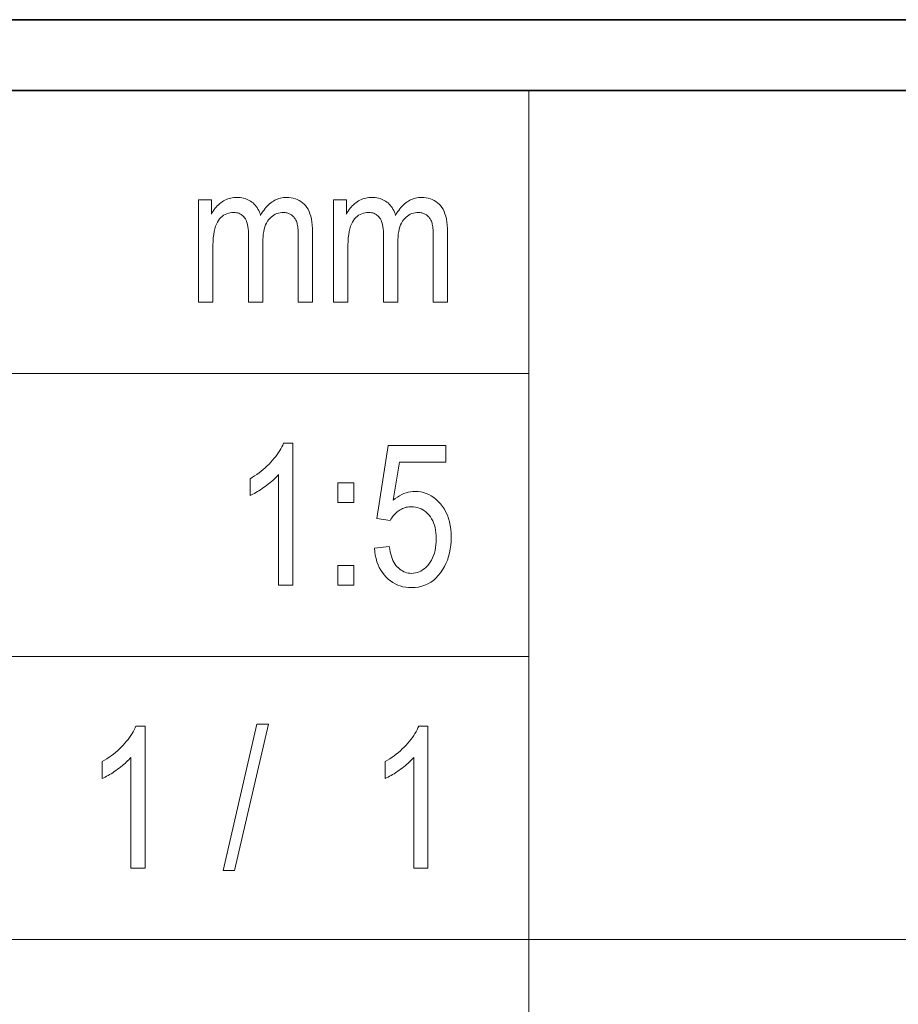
# Model space of a CAD drawing. Extents: x 5 to 2705, y 5 to 648.
# Tile 37 of 50: x 750 to 762, y 61 to 75. Entities that reach past the tile are written whole.
import ezdxf

# ---------------------------------------------------------------- set-up
doc = ezdxf.new("R2010")
doc.units = 0

msp = doc.modelspace()

# ---------------------------------------------------------------- linework, layer by layer
at = {"color": 7, "lineweight": 35}
for p, q in [((833, 75), (653, 75)), ((654, 74), (832, 74))]:
    msp.add_line(p, q, dxfattribs=at)
at = {"color": 7, "lineweight": 13}
for p, q in [((757, 74), (757, 46)), ((659, 70), (757, 70)), ((737, 66), (757, 66)), ((659, 62), (802, 62))]:
    msp.add_line(p, q, dxfattribs=at)
for points in [[(752.332886, 71.006142), (752.332886, 72.454979), (752.512939, 72.454979), (752.512939, 72.251709), (752.525269, 72.273834), (752.53833, 72.29493), (752.552063, 72.31498), (752.566406, 72.334), (752.581482, 72.351982), (752.59729, 72.368927), (752.613708, 72.384834), (752.630798, 72.399704), (752.648621, 72.413536), (752.667114, 72.426331), (752.686096, 72.437996), (752.705444, 72.448433), (752.725159, 72.457642), (752.745239, 72.465622), (752.765686, 72.472374), (752.786438, 72.477905), (752.807617, 72.482201), (752.829102, 72.485268), (752.850891, 72.487106), (752.873108, 72.487724), (752.897827, 72.487076), (752.921753, 72.48513), (752.944946, 72.481895), (752.967285, 72.477356), (752.988892, 72.471527), (753.009705, 72.464394), (753.029785, 72.455971), (753.049072, 72.446251), (753.067566, 72.435234), (753.085266, 72.42292), (753.102112, 72.40937), (753.11792, 72.39463), (753.132751, 72.3787), (753.146606, 72.361588), (753.159424, 72.343285), (753.171265, 72.323792), (753.182129, 72.303123), (753.192017, 72.281258), (753.200867, 72.258209), (753.20874, 72.233971), (753.223145, 72.258713), (753.237915, 72.282188), (753.253174, 72.30439), (753.26886, 72.325325), (753.284973, 72.344986), (753.301453, 72.363388), (753.31842, 72.380516), (753.335754, 72.39637), (753.353516, 72.410965), (753.371765, 72.424286), (753.390381, 72.43634), (753.409363, 72.447121), (753.428772, 72.456642), (753.448608, 72.46489), (753.468811, 72.471863), (753.48938, 72.477577), (753.510376, 72.482018), (753.531738, 72.485184), (753.553528, 72.487091), (753.575684, 72.487724), (753.60907, 72.486565), (753.641052, 72.483086), (753.671509, 72.477287), (753.700562, 72.46917), (753.728149, 72.458733), (753.754333, 72.445976), (753.778992, 72.430901), (753.802307, 72.413506), (753.824097, 72.393799), (753.844482, 72.371765), (753.863098, 72.347176), (753.879822, 72.319809), (753.894531, 72.289658), (753.907349, 72.256729), (753.918152, 72.221008), (753.927002, 72.18251), (753.933838, 72.141228), (753.938782, 72.097168), (753.941711, 72.050316), (753.942688, 72.000687), (753.942688, 71.006142), (753.742126, 71.006142), (753.742126, 71.918831), (753.741943, 71.949028), (753.741272, 71.977409), (753.740112, 72.003983), (753.738525, 72.028732), (753.736511, 72.051674), (753.73407, 72.0728), (753.73114, 72.09211), (753.727722, 72.109604), (753.723938, 72.12529), (753.719666, 72.13916), (753.714844, 72.151825), (753.709534, 72.163902), (753.703613, 72.1754), (753.697144, 72.186302), (753.690125, 72.196625), (753.682556, 72.20636), (753.674438, 72.215508), (753.66571, 72.224068), (753.656433, 72.23204), (753.646667, 72.239426), (753.636414, 72.24617), (753.625977, 72.252197), (753.615234, 72.257523), (753.604309, 72.262131), (753.593079, 72.266029), (753.581665, 72.269226), (753.569946, 72.271706), (753.558044, 72.273483), (753.545837, 72.274544), (753.533386, 72.274902), (753.507996, 72.273872), (753.483459, 72.270782), (753.459961, 72.265633), (753.437378, 72.258423), (753.415771, 72.249153), (753.395081, 72.237823), (753.375366, 72.224426), (753.356628, 72.208977), (753.338806, 72.191467), (753.32196, 72.171898), (753.306396, 72.150116), (753.29248, 72.125977), (753.280212, 72.09948), (753.269592, 72.070618), (753.260559, 72.039398), (753.253174, 72.005814), (753.247437, 71.969872), (753.243347, 71.931572), (753.240906, 71.890907), (753.240112, 71.847885), (753.240112, 71.006142), (753.038208, 71.006142), (753.038208, 71.947479), (753.037659, 71.98243), (753.03595, 72.015259), (753.033203, 72.045952), (753.029358, 72.074516), (753.024353, 72.10096), (753.018311, 72.125267), (753.011108, 72.147453), (753.002808, 72.167503), (752.993408, 72.185432), (752.98291, 72.201233), (752.971497, 72.215225), (752.959167, 72.227753), (752.946045, 72.2388), (752.932068, 72.248383), (752.917297, 72.256485), (752.901672, 72.263115), (752.885193, 72.268272), (752.86792, 72.27195), (752.849792, 72.274162), (752.830811, 72.274902), (752.803833, 72.273788), (752.778015, 72.270454), (752.753357, 72.264893), (752.729858, 72.257111), (752.70752, 72.247101), (752.68634, 72.234871), (752.666321, 72.220421), (752.647461, 72.203743), (752.629761, 72.184837), (752.61322, 72.163712), (752.598083, 72.139641), (752.584473, 72.1119), (752.57251, 72.08049), (752.562134, 72.045403), (752.553345, 72.006653), (752.546204, 71.964233), (752.540588, 71.918137), (752.536621, 71.868378), (752.534241, 71.814949), (752.533386, 71.757851), (752.533386, 71.006142)], [(754.241455, 71.006142), (754.241455, 72.454979), (754.42157, 72.454979), (754.42157, 72.251709), (754.433899, 72.273834), (754.446899, 72.29493), (754.460632, 72.31498), (754.475037, 72.334), (754.490112, 72.351982), (754.505859, 72.368927), (754.522278, 72.384834), (754.539429, 72.399704), (754.557251, 72.413536), (754.575684, 72.426331), (754.594727, 72.437996), (754.614075, 72.448433), (754.633789, 72.457642), (754.65387, 72.465622), (754.674255, 72.472374), (754.695068, 72.477905), (754.716187, 72.482201), (754.737671, 72.485268), (754.759521, 72.487106), (754.781738, 72.487724), (754.806396, 72.487076), (754.830383, 72.48513), (754.853516, 72.481895), (754.875916, 72.477356), (754.897522, 72.471527), (754.918335, 72.464394), (754.938354, 72.455971), (754.957642, 72.446251), (754.976135, 72.435234), (754.993835, 72.42292), (755.010681, 72.40937), (755.026489, 72.39463), (755.041321, 72.3787), (755.055176, 72.361588), (755.068054, 72.343285), (755.079895, 72.323792), (755.090759, 72.303123), (755.100586, 72.281258), (755.109436, 72.258209), (755.11731, 72.233971), (755.131714, 72.258713), (755.146545, 72.282188), (755.161804, 72.30439), (755.177429, 72.325325), (755.193542, 72.344986), (755.210083, 72.363388), (755.22699, 72.380516), (755.244385, 72.39637), (755.262146, 72.410965), (755.280334, 72.424286), (755.29895, 72.43634), (755.317993, 72.447121), (755.337402, 72.456642), (755.357178, 72.46489), (755.37738, 72.471863), (755.397949, 72.477577), (755.418945, 72.482018), (755.440369, 72.485184), (755.462097, 72.487091), (755.484314, 72.487724), (755.5177, 72.486565), (755.549622, 72.483086), (755.580139, 72.477287), (755.609131, 72.46917), (755.63678, 72.458733), (755.662903, 72.445976), (755.687622, 72.430901), (755.710876, 72.413506), (755.732666, 72.393799), (755.753052, 72.371765), (755.771729, 72.347176), (755.788391, 72.319809), (755.803162, 72.289658), (755.815918, 72.256729), (755.826721, 72.221008), (755.835571, 72.18251), (755.842468, 72.141228), (755.847351, 72.097168), (755.850281, 72.050316), (755.851257, 72.000687), (755.851257, 71.006142), (755.650757, 71.006142), (755.650757, 71.918831), (755.650513, 71.949028), (755.649841, 71.977409), (755.648743, 72.003983), (755.647156, 72.028732), (755.645142, 72.051674), (755.642639, 72.0728), (755.639709, 72.09211), (755.636353, 72.109604), (755.632507, 72.12529), (755.628235, 72.13916), (755.623474, 72.151825), (755.618103, 72.163902), (755.612183, 72.1754), (755.605774, 72.186302), (755.598755, 72.196625), (755.591125, 72.20636), (755.583008, 72.215508), (755.574341, 72.224068), (755.565063, 72.23204), (755.555237, 72.239426), (755.545044, 72.24617), (755.534546, 72.252197), (755.523865, 72.257523), (755.512878, 72.262131), (755.501709, 72.266029), (755.490234, 72.269226), (755.478577, 72.271706), (755.466614, 72.273483), (755.454468, 72.274544), (755.442017, 72.274902), (755.416565, 72.273872), (755.39209, 72.270782), (755.36853, 72.265633), (755.345947, 72.258423), (755.324341, 72.249153), (755.30365, 72.237823), (755.283936, 72.224426), (755.265198, 72.208977), (755.247375, 72.191467), (755.23053, 72.171898), (755.215027, 72.150116), (755.201111, 72.125977), (755.188782, 72.09948), (755.178162, 72.070618), (755.169128, 72.039398), (755.161804, 72.005814), (755.156067, 71.969872), (755.151978, 71.931572), (755.149536, 71.890907), (755.148682, 71.847885), (755.148682, 71.006142), (754.946777, 71.006142), (754.946777, 71.947479), (754.946228, 71.98243), (754.94458, 72.015259), (754.941833, 72.045952), (754.937927, 72.074516), (754.932983, 72.10096), (754.92688, 72.125267), (754.919739, 72.147453), (754.911438, 72.167503), (754.902039, 72.185432), (754.891541, 72.201233), (754.880066, 72.215225), (754.867737, 72.227753), (754.854614, 72.2388), (754.840698, 72.248383), (754.825867, 72.256485), (754.810242, 72.263115), (754.793762, 72.268272), (754.776489, 72.27195), (754.758362, 72.274162), (754.739441, 72.274902), (754.712463, 72.273788), (754.686646, 72.270454), (754.661987, 72.264893), (754.638489, 72.257111), (754.61615, 72.247101), (754.594971, 72.234871), (754.574951, 72.220421), (754.55603, 72.203743), (754.53833, 72.184837), (754.52179, 72.163712), (754.506653, 72.139641), (754.493103, 72.1119), (754.48114, 72.08049), (754.470764, 72.045403), (754.461975, 72.006653), (754.454773, 71.964233), (754.449219, 71.918137), (754.44519, 71.868378), (754.44281, 71.814949), (754.442017, 71.757851), (754.442017, 71.006142)], [(753.664368, 67.006142), (753.462463, 67.006142), (753.462463, 68.570946), (753.448059, 68.554535), (753.432739, 68.538063), (753.416443, 68.521523), (753.39917, 68.504913), (753.380981, 68.488235), (753.361816, 68.471489), (753.341675, 68.454674), (753.320618, 68.43779), (753.298584, 68.420845), (753.275574, 68.403824), (753.252319, 68.387184), (753.229431, 68.371384), (753.206909, 68.356407), (753.184753, 68.34227), (753.163025, 68.328957), (753.141663, 68.316483), (753.120667, 68.30484), (753.100098, 68.294029), (753.079834, 68.28405), (753.059998, 68.274902), (753.059998, 68.512283), (753.092896, 68.531807), (753.125061, 68.55217), (753.156372, 68.573387), (753.186951, 68.595444), (753.216736, 68.618355), (753.245728, 68.642105), (753.273987, 68.666702), (753.301453, 68.692146), (753.328125, 68.718437), (753.354004, 68.745567), (753.378784, 68.773056), (753.402039, 68.800415), (753.423767, 68.827629), (753.44397, 68.854706), (753.462646, 68.881653), (753.479858, 68.908463), (753.495483, 68.935135), (753.509644, 68.96167), (753.522278, 68.988068), (753.533386, 69.014328), (753.664368, 69.014328)], [(754.8172, 67.530014), (755.028625, 67.551842), (755.03418, 67.514618), (755.040955, 67.479347), (755.04895, 67.446022), (755.058228, 67.414658), (755.068726, 67.385231), (755.080444, 67.357765), (755.093445, 67.332245), (755.107666, 67.308678), (755.123108, 67.287064), (755.139832, 67.267395), (755.15741, 67.249641), (755.175598, 67.233757), (755.194336, 67.219734), (755.213623, 67.207588), (755.233459, 67.197311), (755.253845, 67.188896), (755.274841, 67.182358), (755.296326, 67.177681), (755.31842, 67.174881), (755.341064, 67.173943), (755.369324, 67.175262), (755.39679, 67.179214), (755.423462, 67.185791), (755.449341, 67.195007), (755.474426, 67.206856), (755.498718, 67.221336), (755.522217, 67.238457), (755.544922, 67.258202), (755.566833, 67.280579), (755.588013, 67.305595), (755.607666, 67.332886), (755.625305, 67.362106), (755.640869, 67.393242), (755.654358, 67.426308), (755.665771, 67.461288), (755.67511, 67.498199), (755.682312, 67.537033), (755.6875, 67.577789), (755.690613, 67.620476), (755.69165, 67.665077), (755.690674, 67.706955), (755.687683, 67.746902), (755.682617, 67.784935), (755.675598, 67.821037), (755.666626, 67.855225), (755.655579, 67.887482), (755.642517, 67.917816), (755.627502, 67.94622), (755.610474, 67.97271), (755.59137, 67.997276), (755.570801, 68.019699), (755.549255, 68.039757), (755.526611, 68.057457), (755.502991, 68.0728), (755.478333, 68.085777), (755.452637, 68.096397), (755.425964, 68.10466), (755.398193, 68.110565), (755.369446, 68.114105), (755.339722, 68.11528), (755.321533, 68.114769), (755.303589, 68.113235), (755.285889, 68.11068), (755.268433, 68.107094), (755.25116, 68.102493), (755.234192, 68.096863), (755.217407, 68.090218), (755.200867, 68.082542), (755.18457, 68.073845), (755.168457, 68.064125), (755.152832, 68.05349), (755.137878, 68.042046), (755.123596, 68.029808), (755.109985, 68.016754), (755.097046, 68.002899), (755.084717, 67.988243), (755.07312, 67.972778), (755.062195, 67.956512), (755.05188, 67.939438), (755.042297, 67.921555), (754.852661, 67.951569), (755.012268, 68.978859), (755.826721, 68.978859), (755.826721, 68.744202), (755.173279, 68.744202), (755.084595, 68.206688), (755.113953, 68.230537), (755.143677, 68.251869), (755.173767, 68.270699), (755.204224, 68.287018), (755.234985, 68.300819), (755.266113, 68.312119), (755.297607, 68.3209), (755.329468, 68.327179), (755.361694, 68.33094), (755.394287, 68.332199), (755.434937, 68.330444), (755.474487, 68.325188), (755.513, 68.316422), (755.550415, 68.304153), (755.586792, 68.288376), (755.62207, 68.269089), (755.65625, 68.2463), (755.689392, 68.220001), (755.721436, 68.190201), (755.75238, 68.156891), (755.781311, 68.120613), (755.807129, 68.081886), (755.829956, 68.040718), (755.849731, 67.997108), (755.866455, 67.951057), (755.880127, 67.902565), (755.890808, 67.851631), (755.898438, 67.798256), (755.902954, 67.742439), (755.90448, 67.684174), (755.902954, 67.62635), (755.898438, 67.570206), (755.890808, 67.515739), (755.880127, 67.462952), (755.866455, 67.411835), (755.849731, 67.362404), (755.829956, 67.314651), (755.807129, 67.26857), (755.781311, 67.224167), (755.75238, 67.18145), (755.720886, 67.141663), (755.687378, 67.106056), (755.651733, 67.074646), (755.614014, 67.047424), (755.574158, 67.024391), (755.532288, 67.005539), (755.488281, 66.990883), (755.4422, 66.980415), (755.394043, 66.974129), (755.343811, 66.972038), (755.30188, 66.973518), (755.261292, 66.977959), (755.222046, 66.985359), (755.184082, 66.99572), (755.147522, 67.009041), (755.112244, 67.025322), (755.078247, 67.044563), (755.045593, 67.066772), (755.014282, 67.091934), (754.984314, 67.120056), (754.956238, 67.150803), (754.930664, 67.183823), (754.907654, 67.219124), (754.887146, 67.256699), (754.869202, 67.296555), (754.85376, 67.338692), (754.84082, 67.383102), (754.830444, 67.429794), (754.82251, 67.478767)], [(754.30011, 68.175308), (754.30011, 68.454979), (754.529297, 68.454979), (754.529297, 68.175308)], [(754.30011, 67.006142), (754.30011, 67.285812), (754.529297, 67.285812), (754.529297, 67.006142)], [(751.575684, 63.006138), (751.373779, 63.006138), (751.373779, 64.570938), (751.359375, 64.554535), (751.344055, 64.538063), (751.327759, 64.521523), (751.310486, 64.504913), (751.292297, 64.488235), (751.273132, 64.471489), (751.252991, 64.454674), (751.231934, 64.43779), (751.2099, 64.420837), (751.18689, 64.403816), (751.163635, 64.387184), (751.140747, 64.371376), (751.118225, 64.356407), (751.096069, 64.342262), (751.074341, 64.328957), (751.052979, 64.316483), (751.031982, 64.304832), (751.011414, 64.294022), (750.99115, 64.284042), (750.971313, 64.274895), (750.971313, 64.512276), (751.004211, 64.531799), (751.036377, 64.55217), (751.067688, 64.57338), (751.098267, 64.595444), (751.128052, 64.618347), (751.157043, 64.642097), (751.185303, 64.666695), (751.212769, 64.692139), (751.239441, 64.71843), (751.26532, 64.745567), (751.2901, 64.773056), (751.313354, 64.800407), (751.335083, 64.827621), (751.355286, 64.854706), (751.373962, 64.881653), (751.391174, 64.908455), (751.406799, 64.935127), (751.420959, 64.961662), (751.433594, 64.98806), (751.444702, 65.01432), (751.575684, 65.01432)], [(752.681458, 62.972031), (753.156189, 65.040245), (753.318542, 65.040245), (752.842468, 62.972031)], [(755.575684, 63.006138), (755.373779, 63.006138), (755.373779, 64.570938), (755.359375, 64.554535), (755.344055, 64.538063), (755.327759, 64.521523), (755.310486, 64.504913), (755.292297, 64.488235), (755.273132, 64.471489), (755.252991, 64.454674), (755.231934, 64.43779), (755.2099, 64.420837), (755.18689, 64.403816), (755.163635, 64.387184), (755.140747, 64.371376), (755.118225, 64.356407), (755.096069, 64.342262), (755.074341, 64.328957), (755.052979, 64.316483), (755.031982, 64.304832), (755.011414, 64.294022), (754.99115, 64.284042), (754.971313, 64.274895), (754.971313, 64.512276), (755.004211, 64.531799), (755.036377, 64.55217), (755.067688, 64.57338), (755.098267, 64.595444), (755.128052, 64.618347), (755.157043, 64.642097), (755.185303, 64.666695), (755.212769, 64.692139), (755.239441, 64.71843), (755.26532, 64.745567), (755.2901, 64.773056), (755.313354, 64.800407), (755.335083, 64.827621), (755.355286, 64.854706), (755.373962, 64.881653), (755.391174, 64.908455), (755.406799, 64.935127), (755.420959, 64.961662), (755.433594, 64.98806), (755.444702, 65.01432), (755.575684, 65.01432)]]:
    msp.add_lwpolyline(points, close=True, dxfattribs=at)

doc.saveas('drawing.dxf')
